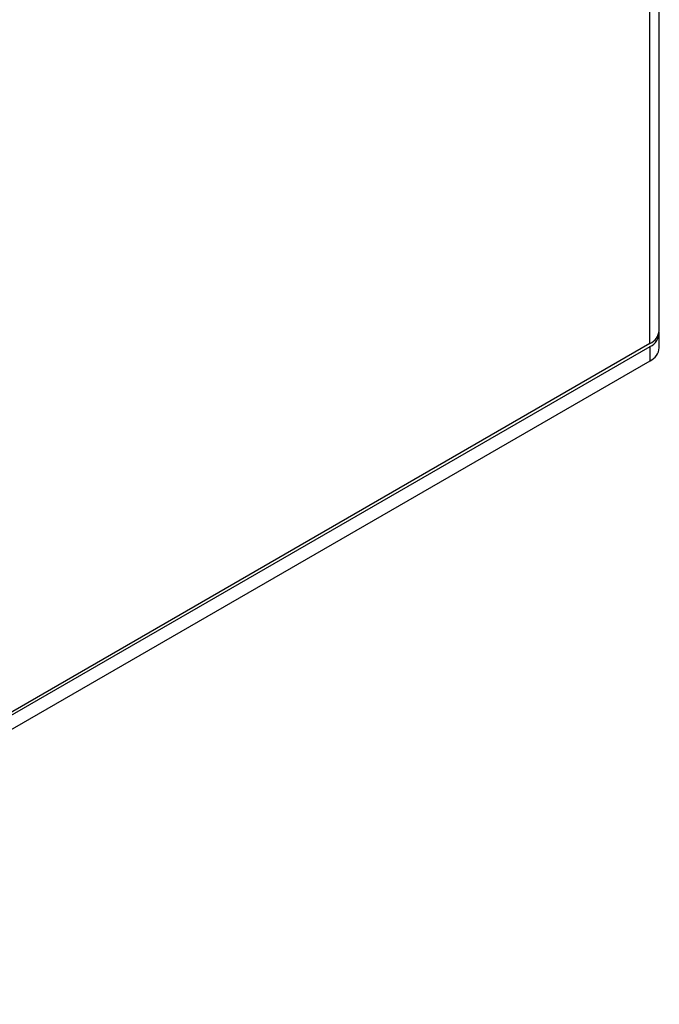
# Model space of a CAD drawing. Header units: millimetres. Extents: x 0 to 420, y 0 to 297.
# Tile 30 of 43: x 373 to 391, y 197 to 224. Entities that reach past the tile are written whole.
import ezdxf

# ---------------------------------------------------------------- set-up
doc = ezdxf.new("R2010")
doc.units = ezdxf.units.MM

msp = doc.modelspace()

# ---------------------------------------------------------------- linework, layer by layer
at = {"color": 7, "linetype": 'Continuous', "lineweight": 25}
for p, q in [((391.026, 215.639), (391.026, 230.341)), ((390.763, 215.272), (390.763, 229.974)), ((391.028, 215.149), (391.028, 215.557)), ((390.763, 215.272), (359.438, 197.188)), ((359.156, 196.943), (390.764, 215.189)), ((390.764, 214.781), (390.764, 215.189)), ((359.156, 196.534), (390.764, 214.781))]:
    msp.add_line(p, q, dxfattribs=at)
for centre, radius, start, end in [((390.576, 215.684), 0.453, 294.3747, 354.3052), ((390.607, 215.576), 0.417, 292.0186, 3.6472), ((390.577, 215.193), 0.453, 294.3746, 354.3052)]:
    msp.add_arc(centre, radius, start, end, dxfattribs=at)

doc.saveas('drawing.dxf')
